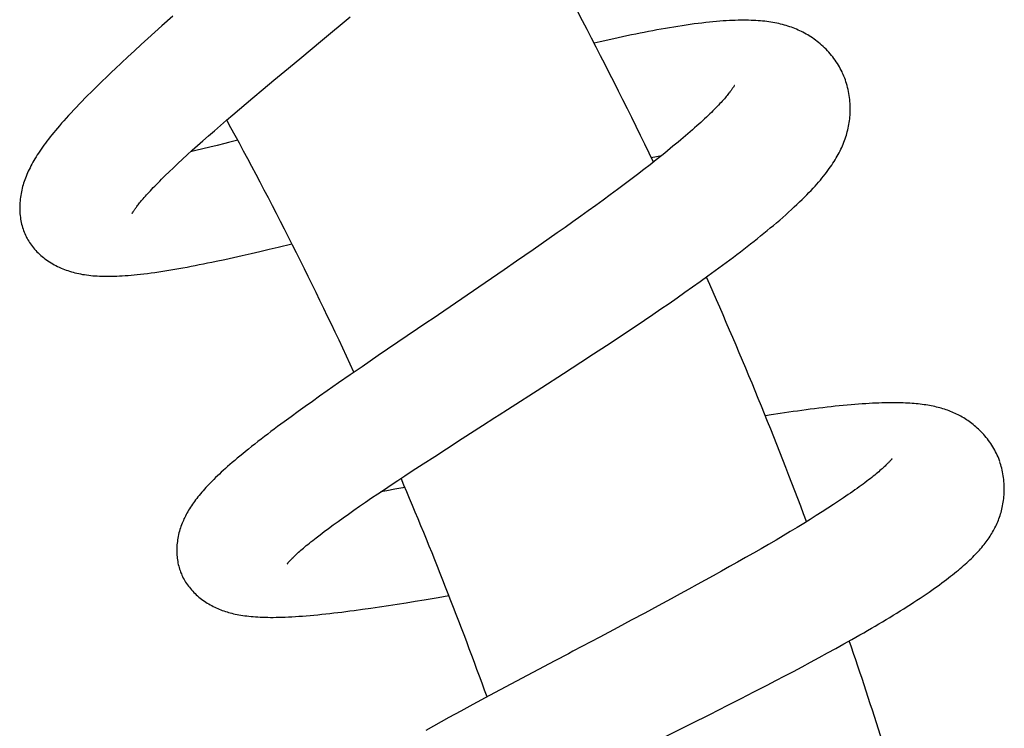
# Model space of a CAD drawing. Header units: millimetres. Extents: x 160 to 318, y 73 to 291.
# Tile 125 of 129: x 310.86 to 315.5, y 275.02 to 278.37. Entities that reach past the tile are written whole.
import ezdxf

# ---------------------------------------------------------------- set-up
doc = ezdxf.new("R2010")
doc.units = ezdxf.units.MM
doc.header["$LTSCALE"] = 30.734
doc.layers.get('0').update_dxf_attribs({"linetype": 'CONTINUOUS'})

msp = doc.modelspace()

# ---------------------------------------------------------------- linework, layer by layer
at = {"color": 7, "linetype": 'Continuous'}
for p, q in [((311.582, 278.3846), (311.5312, 278.3393)), ((311.5312, 278.3393), (311.498, 278.3095)), ((311.4653, 278.28), (311.4333, 278.2508)), ((311.498, 278.3095), (311.4653, 278.28)), ((311.4333, 278.2508), (311.4018, 278.222)), ((311.3709, 278.1934), (311.3404, 278.1651)), ((311.4018, 278.222), (311.3709, 278.1934)), ((312.1109, 278.1264), (312.1808, 278.1845)), ((311.3404, 278.1651), (311.3104, 278.1368)), ((312.0595, 278.0835), (312.1109, 278.1264)), ((312.009, 278.0413), (312.0595, 278.0835)), ((311.9277, 277.9727), (311.9598, 277.9998)), ((311.9598, 277.9998), (312.009, 278.0413)), ((311.8963, 277.9461), (311.9277, 277.9727)), ((311.8357, 277.8942), (311.8656, 277.9199)), ((311.8656, 277.9199), (311.8963, 277.9461)), ((311.7785, 277.8447), (311.8067, 277.8692)), ((311.8067, 277.8692), (311.8357, 277.8942)), ((311.7247, 277.7975), (311.7512, 277.8208)), ((311.7512, 277.8208), (311.7785, 277.8447)), ((311.6744, 277.7525), (311.6991, 277.7747)), ((311.6991, 277.7747), (311.7247, 277.7975)), ((311.7572, 277.7669), (311.7233, 277.7585)), ((311.7919, 277.7756), (311.7572, 277.7669)), ((311.8275, 277.7847), (311.7919, 277.7756)), ((311.6278, 277.71), (311.6507, 277.7309)), ((311.6507, 277.7309), (311.6744, 277.7525)), ((311.6905, 277.7506), (311.6659, 277.7448)), ((311.7233, 277.7585), (311.6905, 277.7506)), ((313.8383, 277.7186), (313.8644, 277.7234)), ((313.8891, 277.7285), (313.8616, 277.7066)), ((313.8644, 277.7234), (313.8879, 277.7276)), ((311.5852, 277.67), (311.606, 277.6896)), ((311.606, 277.6896), (311.6278, 277.71)), ((313.8332, 277.6843), (313.804, 277.6616)), ((313.8616, 277.7066), (313.8332, 277.6843)), ((311.5291, 277.6157), (311.5467, 277.633)), ((311.5467, 277.633), (311.5654, 277.6511)), ((311.5654, 277.6511), (311.5852, 277.67)), ((313.774, 277.6385), (313.7432, 277.6151)), ((313.804, 277.6616), (313.774, 277.6385)), ((313.7116, 277.5912), (313.6792, 277.567)), ((313.7432, 277.6151), (313.7116, 277.5912)), ((313.646, 277.5425), (313.6121, 277.5175)), ((313.6792, 277.567), (313.646, 277.5425)), ((313.5774, 277.4922), (313.5421, 277.4666)), ((313.6121, 277.5175), (313.5774, 277.4922)), ((313.5062, 277.4408), (313.4697, 277.4147)), ((313.5421, 277.4666), (313.5062, 277.4408)), ((313.4697, 277.4147), (313.4329, 277.3885)), ((313.3956, 277.3621), (313.3579, 277.3356)), ((313.4329, 277.3885), (313.3956, 277.3621)), ((312.0793, 277.2957), (312.1439, 277.3113)), ((313.3199, 277.309), (313.2815, 277.2823)), ((313.3579, 277.3356), (313.3199, 277.309)), ((311.8681, 277.2466), (311.9096, 277.2559)), ((311.9096, 277.2559), (311.9514, 277.2655)), ((311.9514, 277.2655), (311.9936, 277.2753)), ((311.9936, 277.2753), (312.0362, 277.2854)), ((312.0362, 277.2854), (312.0793, 277.2957)), ((313.2429, 277.2554), (313.2039, 277.2285)), ((313.2815, 277.2823), (313.2429, 277.2554)), ((311.8271, 277.2376), (311.8681, 277.2466)), ((313.2039, 277.2285), (313.145, 277.1878)), ((313.145, 277.1878), (313.0854, 277.147)), ((313.0854, 277.147), (313.0254, 277.1059)), ((314.0343, 277.1079), (314.0704, 277.1335)), ((314.0704, 277.1335), (314.1059, 277.1591)), ((313.0254, 277.1059), (312.9451, 277.0512)), ((313.9606, 277.0561), (313.9977, 277.0821)), ((313.9977, 277.0821), (314.0343, 277.1079)), ((313.8846, 277.0037), (313.9229, 277.03)), ((313.9229, 277.03), (313.9606, 277.0561)), ((313.8068, 276.9508), (313.8459, 276.9773)), ((313.8459, 276.9773), (313.8846, 277.0037)), ((313.7674, 276.9242), (313.8068, 276.9508)), ((313.6877, 276.871), (313.7277, 276.8976)), ((313.7277, 276.8976), (313.7674, 276.9242)), ((312.6872, 276.8759), (312.5513, 276.7833)), ((313.6276, 276.8312), (313.6877, 276.871)), ((313.5065, 276.7518), (313.5671, 276.7915)), ((313.5671, 276.7915), (313.6276, 276.8312)), ((312.5513, 276.7833), (312.4751, 276.731)), ((313.4253, 276.699), (313.5065, 276.7518)), ((312.4751, 276.731), (312.419, 276.6922)), ((313.3235, 276.6333), (313.4253, 276.699)), ((312.364, 276.6541), (312.3103, 276.6165)), ((312.419, 276.6922), (312.364, 276.6541)), ((312.3103, 276.6165), (312.2751, 276.5917)), ((313.1617, 276.5293), (313.3235, 276.6333)), ((312.2406, 276.5672), (312.2066, 276.543)), ((312.2751, 276.5917), (312.2406, 276.5672)), ((312.1732, 276.519), (312.1405, 276.4952)), ((312.2066, 276.543), (312.1732, 276.519)), ((312.1083, 276.4716), (312.0767, 276.4481)), ((312.1405, 276.4952), (312.1083, 276.4716)), ((314.4048, 276.5031), (314.3772, 276.4988)), ((312.9474, 276.3917), (313.0432, 276.4533)), ((312.8726, 276.3435), (312.9474, 276.3917)), ((312.8177, 276.308), (312.8726, 276.3435)), ((312.7639, 276.273), (312.8177, 276.308)), ((312.6776, 276.2165), (312.7116, 276.2388)), ((312.7116, 276.2388), (312.7639, 276.273)), ((312.6121, 276.1731), (312.6444, 276.1946)), ((312.6444, 276.1946), (312.6776, 276.2165)), ((312.55, 276.1316), (312.5806, 276.1522)), ((312.5917, 276.1457), (312.5631, 276.1404)), ((312.5806, 276.1522), (312.6121, 276.1731)), ((312.6291, 276.1528), (312.5917, 276.1457)), ((312.6673, 276.1601), (312.6291, 276.1528)), ((312.6769, 276.162), (312.6673, 276.1601)), ((312.4637, 276.0727), (312.4916, 276.0919)), ((312.4916, 276.0919), (312.5203, 276.1115)), ((312.5203, 276.1115), (312.55, 276.1316)), ((314.7227, 276.0963), (314.6982, 276.0801)), ((314.746, 276.112), (314.7227, 276.0963)), ((312.4107, 276.0358), (312.4367, 276.054)), ((312.4367, 276.054), (312.4637, 276.0727)), ((314.6456, 276.0461), (314.6176, 276.0283)), ((314.6725, 276.0633), (314.6456, 276.0461)), ((314.6982, 276.0801), (314.6725, 276.0633)), ((312.3389, 275.9842), (312.3618, 276.0009)), ((312.3618, 276.0009), (312.3857, 276.0181)), ((312.3857, 276.0181), (312.4107, 276.0358)), ((314.5884, 276.0101), (314.5582, 275.9915)), ((314.6176, 276.0283), (314.5884, 276.0101)), ((312.2772, 275.9382), (312.2966, 275.9529)), ((312.2966, 275.9529), (312.3172, 275.9682)), ((312.3172, 275.9682), (312.3389, 275.9842)), ((314.4947, 275.9529), (314.4615, 275.9331)), ((314.5269, 275.9724), (314.4947, 275.9529)), ((314.5582, 275.9915), (314.5269, 275.9724)), ((312.2591, 275.9241), (312.2772, 275.9382)), ((314.4275, 275.913), (314.3926, 275.8926)), ((314.4615, 275.9331), (314.4275, 275.913)), ((314.3571, 275.872), (314.3208, 275.8511)), ((314.3926, 275.8926), (314.3571, 275.872)), ((314.284, 275.83), (314.2466, 275.8088)), ((314.3208, 275.8511), (314.284, 275.83)), ((314.2087, 275.7874), (314.1704, 275.766)), ((314.2466, 275.8088), (314.2087, 275.7874)), ((314.0941, 275.7236), (314.0559, 275.7026)), ((314.1317, 275.7445), (314.0941, 275.7236)), ((314.1704, 275.766), (314.1317, 275.7445)), ((314.0157, 275.6806), (313.975, 275.6584)), ((314.0559, 275.7026), (314.0157, 275.6806)), ((312.7255, 275.6243), (312.7685, 275.6314)), ((312.7685, 275.6314), (312.8338, 275.6424)), ((312.8338, 275.6424), (312.8847, 275.6511)), ((313.9338, 275.636), (313.8714, 275.6023)), ((313.975, 275.6584), (313.9338, 275.636)), ((312.477, 275.5862), (312.5171, 275.5919)), ((312.5171, 275.5919), (312.5578, 275.5979)), ((312.5578, 275.5979), (312.5991, 275.6042)), ((312.5991, 275.6042), (312.6408, 275.6107)), ((312.6408, 275.6107), (312.683, 275.6174)), ((312.683, 275.6174), (312.7255, 275.6243)), ((313.8714, 275.6023), (313.8083, 275.5683)), ((313.7448, 275.5343), (313.6811, 275.5003)), ((313.8083, 275.5683), (313.7448, 275.5343)), ((313.6811, 275.5003), (313.5963, 275.4552)), ((314.748, 275.4227), (314.7858, 275.444)), ((314.7858, 275.444), (314.8229, 275.4651)), ((314.6705, 275.3799), (314.7096, 275.4013)), ((314.7096, 275.4013), (314.748, 275.4227)), ((314.591, 275.3367), (314.631, 275.3583)), ((314.631, 275.3583), (314.6705, 275.3799)), ((314.5098, 275.2933), (314.5506, 275.315)), ((314.5506, 275.315), (314.591, 275.3367)), ((314.4274, 275.25), (314.4687, 275.2716)), ((314.4687, 275.2716), (314.5098, 275.2933)), ((313.1772, 275.2328), (313.0765, 275.179)), ((314.3234, 275.196), (314.3859, 275.2283)), ((314.3859, 275.2283), (314.4274, 275.25)), ((313.0765, 275.179), (312.9982, 275.1368)), ((314.2002, 275.133), (314.2635, 275.1653)), ((314.2635, 275.1653), (314.3234, 275.196)), ((312.9982, 275.1368), (312.9408, 275.1057)), ((314.1147, 275.0897), (314.2002, 275.133)), ((312.8846, 275.075), (312.8477, 275.0546)), ((312.9408, 275.1057), (312.8846, 275.075)), ((314.0286, 275.0464), (314.1147, 275.0897)), ((312.8113, 275.0344), (312.7755, 275.0144)), ((312.8477, 275.0546), (312.8113, 275.0344)), ((313.8994, 274.9819), (314.0286, 275.0464))]:
    msp.add_line(p, q, dxfattribs=at)
for points in [[(312.1808, 278.1845), (312.2888, 278.2741), (312.4188, 278.3819)], [(314.7419, 278.1159), (314.739, 278.1219), (314.7351, 278.1299), (314.7309, 278.138), (314.7264, 278.146), (314.7217, 278.1539), (314.7168, 278.1619), (314.7117, 278.1697), (314.7063, 278.1775), (314.7008, 278.1853), (314.695, 278.1929), (314.689, 278.2004), (314.6828, 278.2078), (314.6765, 278.215), (314.67, 278.2221), (314.6634, 278.229), (314.6566, 278.2358), (314.6497, 278.2423), (314.6428, 278.2486), (314.6357, 278.2547), (314.6286, 278.2606), (314.6215, 278.2663), (314.6143, 278.2718), (314.607, 278.2772), (314.5996, 278.2823), (314.5921, 278.2873), (314.5846, 278.2921), (314.5771, 278.2966), (314.5695, 278.301), (314.562, 278.3052), (314.5545, 278.3092), (314.547, 278.313), (314.5395, 278.3166), (314.532, 278.32), (314.5243, 278.3234), (314.5165, 278.3266), (314.5086, 278.3297), (314.5005, 278.3327), (314.4923, 278.3356), (314.4839, 278.3383), (314.4755, 278.341), (314.4669, 278.3434), (314.4582, 278.3458), (314.4494, 278.348), (314.4405, 278.3501), (314.4315, 278.352), (314.4224, 278.3538), (314.4131, 278.3555), (314.4037, 278.3571), (314.3941, 278.3585), (314.3843, 278.3599), (314.3743, 278.3611), (314.3641, 278.3621), (314.3537, 278.3631), (314.343, 278.3639), (314.3321, 278.3646), (314.321, 278.3652), (314.3096, 278.3656), (314.298, 278.366), (314.2861, 278.3661), (314.274, 278.3662), (314.2615, 278.3661), (314.2486, 278.3659), (314.2354, 278.3656), (314.2218, 278.3651), (314.2077, 278.3644), (314.1932, 278.3636), (314.1782, 278.3626), (314.1627, 278.3615), (314.1467, 278.3601), (314.1302, 278.3586), (314.1133, 278.3569), (314.096, 278.3551), (314.0782, 278.353), (314.06, 278.3508), (314.0415, 278.3484), (314.0227, 278.3458), (314.0035, 278.343), (313.9842, 278.3401), (313.9647, 278.3371), (313.9451, 278.3339), (313.9254, 278.3306), (313.9057, 278.3273), (313.8859, 278.3238), (313.8661, 278.3202), (313.8463, 278.3165), (313.8263, 278.3127), (313.8062, 278.3088), (313.7861, 278.3048), (313.7658, 278.3007), (313.7453, 278.2965), (313.7247, 278.2922), (313.704, 278.2878), (313.6832, 278.2833), (313.6622, 278.2787), (313.6411, 278.274), (313.6198, 278.2692), (313.5984, 278.2643), (313.5696, 278.2577)], [(311.3104, 278.1368), (311.2956, 278.1228), (311.2809, 278.1087), (311.2663, 278.0948), (311.2519, 278.0809), (311.2377, 278.0671), (311.2237, 278.0533), (311.2097, 278.0395), (311.1958, 278.0257), (311.182, 278.0118), (311.1682, 277.9979), (311.1546, 277.9839), (311.1411, 277.97), (311.1279, 277.9562), (311.1151, 277.9426), (311.1027, 277.9293), (311.0907, 277.9163), (311.0793, 277.9037), (311.0684, 277.8915), (311.058, 277.8797), (311.0481, 277.8683), (311.0386, 277.8572), (311.0295, 277.8464), (311.0208, 277.8358), (311.0124, 277.8254), (311.0042, 277.8153), (310.9964, 277.8053), (310.9888, 277.7954), (310.9815, 277.7857), (310.9745, 277.7761), (310.9677, 277.7666), (310.9612, 277.7573), (310.9549, 277.7481), (310.9488, 277.739), (310.9431, 277.7301), (310.9375, 277.7213), (310.9322, 277.7126), (310.9271, 277.704), (310.9223, 277.6955), (310.9176, 277.687), (310.9131, 277.6787), (310.9089, 277.6703), (310.9048, 277.662), (310.9009, 277.6538), (310.8972, 277.6456), (310.8937, 277.6375), (310.8904, 277.6293), (310.8872, 277.6213), (310.8843, 277.6132), (310.8815, 277.6052), (310.8789, 277.5972), (310.8764, 277.5892), (310.8741, 277.5811), (310.872, 277.573), (310.87, 277.5648), (310.8682, 277.5565), (310.8665, 277.548), (310.865, 277.5395), (310.8637, 277.5308), (310.8626, 277.522), (310.8617, 277.5132), (310.861, 277.5044), (310.8605, 277.4955), (310.8603, 277.4868), (310.8602, 277.478), (310.8604, 277.4694), (310.8608, 277.4608), (310.8614, 277.4523), (310.8623, 277.4439), (310.8633, 277.4356), (310.8645, 277.4273), (310.866, 277.4192), (310.8676, 277.4112), (310.8695, 277.4033), (310.8715, 277.3956), (310.8737, 277.388), (310.8761, 277.3806), (310.8786, 277.3733), (310.8813, 277.3662), (310.8842, 277.3592), (310.8872, 277.3524), (310.8904, 277.3457), (310.8929, 277.3409)], [(314.1059, 277.1591), (314.1235, 277.1718), (314.1409, 277.1845), (314.1583, 277.1973), (314.1755, 277.21), (314.1926, 277.2227), (314.2096, 277.2354), (314.2264, 277.248), (314.2431, 277.2607), (314.2596, 277.2733), (314.2759, 277.2858), (314.2921, 277.2984), (314.308, 277.3108), (314.3238, 277.3233), (314.3395, 277.3357), (314.3549, 277.3482), (314.3703, 277.3606), (314.3855, 277.3731), (314.4006, 277.3856), (314.4155, 277.3981), (314.4303, 277.4107), (314.4449, 277.4232), (314.4593, 277.4357), (314.4734, 277.4481), (314.4871, 277.4605), (314.5005, 277.4727), (314.5136, 277.4847), (314.5262, 277.4966), (314.5385, 277.5083), (314.5503, 277.5198), (314.5616, 277.531), (314.5726, 277.542), (314.583, 277.5527), (314.593, 277.5632), (314.6025, 277.5734), (314.6116, 277.5834), (314.6203, 277.5931), (314.6286, 277.6026), (314.6367, 277.612), (314.6444, 277.6212), (314.6518, 277.6303), (314.6589, 277.6393), (314.6658, 277.6482), (314.6724, 277.657), (314.6787, 277.6657), (314.6848, 277.6743), (314.6907, 277.6828), (314.6963, 277.6912), (314.7017, 277.6996), (314.7069, 277.7079), (314.7118, 277.7162), (314.7166, 277.7245), (314.7212, 277.7327), (314.7255, 277.741), (314.7297, 277.7492), (314.7337, 277.7574), (314.7375, 277.7656), (314.7412, 277.7738), (314.7446, 277.782), (314.7479, 277.7902), (314.751, 277.7985), (314.7539, 277.8068), (314.7567, 277.8151), (314.7593, 277.8234), (314.7617, 277.8317), (314.7639, 277.8401), (314.766, 277.8486), (314.7679, 277.8571), (314.7697, 277.8656), (314.7713, 277.8742), (314.7727, 277.8828), (314.7739, 277.8915), (314.775, 277.9003), (314.7759, 277.9091), (314.7766, 277.918), (314.7772, 277.9271), (314.7775, 277.9362), (314.7777, 277.9454), (314.7776, 277.9547), (314.7774, 277.964), (314.7769, 277.9735), (314.7762, 277.9829), (314.7753, 277.9924), (314.7742, 278.0019), (314.7729, 278.0114), (314.7713, 278.0209), (314.7695, 278.0303), (314.7675, 278.0396), (314.7653, 278.0488), (314.7629, 278.0579), (314.7603, 278.0669), (314.7575, 278.0758), (314.7546, 278.0845), (314.7514, 278.0931), (314.7481, 278.1015), (314.7446, 278.1097), (314.7419, 278.1159)], [(314.2314, 278.0587), (314.2314, 278.0588), (314.2314, 278.0588), (314.2314, 278.0587), (314.2312, 278.0584), (314.2309, 278.0579), (314.2306, 278.0572), (314.2301, 278.0564), (314.2295, 278.0553), (314.2288, 278.0541), (314.2279, 278.0526), (314.2269, 278.051), (314.2258, 278.0493), (314.2245, 278.0473), (314.2231, 278.0451), (314.2215, 278.0428), (314.2197, 278.0402), (314.2177, 278.0374), (314.2155, 278.0343), (314.213, 278.031), (314.2103, 278.0275), (314.2074, 278.0237), (314.2042, 278.0196), (314.2007, 278.0153), (314.197, 278.0108), (314.1929, 278.006), (314.1886, 278.0009), (314.184, 277.9957), (314.1791, 277.9902), (314.174, 277.9844), (314.1685, 277.9785), (314.1628, 277.9724), (314.1568, 277.966), (314.1505, 277.9595), (314.144, 277.9527), (314.1371, 277.9458), (314.13, 277.9387), (314.1226, 277.9314), (314.115, 277.924), (314.1071, 277.9164), (314.0989, 277.9086), (314.0904, 277.9006), (314.0817, 277.8925), (314.0726, 277.8842), (314.0632, 277.8757), (314.0536, 277.867), (314.0436, 277.8581), (314.0334, 277.8491), (314.0229, 277.8399), (314.012, 277.8305), (314.0009, 277.8209), (313.9896, 277.8112), (313.9779, 277.8014), (313.966, 277.7914), (313.9538, 277.7812), (313.9414, 277.771), (313.9287, 277.7605)], [(311.8884, 277.8005), (311.8456, 277.7893), (311.8275, 277.7847)], [(313.9287, 277.7605), (313.9025, 277.7393), (313.8891, 277.7285)], [(311.3909, 277.4541), (311.3909, 277.4542), (311.391, 277.4543), (311.3911, 277.4547), (311.3914, 277.4553), (311.3918, 277.456), (311.3924, 277.457), (311.393, 277.4581), (311.3938, 277.4595), (311.3948, 277.4611), (311.3959, 277.4629), (311.3971, 277.4648), (311.3985, 277.467), (311.4001, 277.4694), (311.4018, 277.4719), (311.4037, 277.4747), (311.4058, 277.4776), (311.408, 277.4807), (311.4105, 277.484), (311.4131, 277.4875), (311.4159, 277.4913), (311.419, 277.4952), (311.4223, 277.4993), (311.4258, 277.5037), (311.4296, 277.5084), (311.4336, 277.5133), (311.438, 277.5184), (311.4427, 277.5239), (311.4477, 277.5296), (311.4529, 277.5356), (311.4585, 277.5419), (311.4643, 277.5483), (311.4704, 277.5549), (311.4767, 277.5617), (311.4833, 277.5688), (311.4902, 277.576), (311.4974, 277.5835), (311.5049, 277.5912), (311.5127, 277.5991), (311.5208, 277.6073), (311.5291, 277.6157)], [(310.8929, 277.3409), (310.8955, 277.3359), (310.8992, 277.3295), (310.903, 277.3231), (310.9071, 277.3167), (310.9113, 277.3104), (310.9158, 277.3041), (310.9206, 277.2979), (310.9255, 277.2918), (310.9306, 277.2857), (310.936, 277.2797), (310.9416, 277.2737), (310.9474, 277.2679), (310.9535, 277.2621), (310.9597, 277.2565), (310.9661, 277.251), (310.9727, 277.2456), (310.9795, 277.2403), (310.9865, 277.2352), (310.9936, 277.2303), (311.0009, 277.2254), (311.0084, 277.2208), (311.0159, 277.2163), (311.0236, 277.212), (311.0314, 277.2079), (311.0392, 277.204), (311.0471, 277.2003), (311.0551, 277.1967), (311.063, 277.1934), (311.0711, 277.1902), (311.0792, 277.1872), (311.0873, 277.1844), (311.0956, 277.1817), (311.104, 277.1792), (311.1125, 277.1768), (311.1211, 277.1745), (311.1299, 277.1724), (311.1388, 277.1705), (311.1478, 277.1686), (311.157, 277.1669), (311.1664, 277.1654), (311.176, 277.164), (311.1857, 277.1627), (311.1955, 277.1616), (311.2056, 277.1606), (311.2158, 277.1598), (311.2262, 277.1591), (311.2369, 277.1586), (311.2477, 277.1581), (311.2588, 277.1579), (311.2702, 277.1577), (311.2818, 277.1577), (311.2937, 277.1579), (311.3059, 277.1582), (311.3184, 277.1586), (311.3311, 277.1592), (311.3442, 277.1599), (311.3575, 277.1608), (311.3712, 277.1618), (311.3853, 277.163), (311.3999, 277.1644), (311.4149, 277.1659), (311.4304, 277.1676), (311.4465, 277.1695), (311.4631, 277.1715), (311.4804, 277.1738), (311.4982, 277.1763), (311.5164, 277.1789), (311.5351, 277.1818), (311.5539, 277.1848), (311.573, 277.1879), (311.5921, 277.1912), (311.6112, 277.1945), (311.6303, 277.1979), (311.6494, 277.2015), (311.6686, 277.2051), (311.6879, 277.2088), (311.7073, 277.2126), (311.7268, 277.2166), (311.7465, 277.2206), (311.7665, 277.2247), (311.7865, 277.2289), (311.8271, 277.2376)], [(312.9451, 277.0512), (312.8052, 276.9561), (312.7854, 276.9427), (312.6872, 276.8759)], [(315.4833, 276.2832), (315.4812, 276.2891), (315.4781, 276.297), (315.4748, 276.305), (315.4713, 276.3131), (315.4675, 276.321), (315.4635, 276.329), (315.4593, 276.3369), (315.4549, 276.3448), (315.4503, 276.3526), (315.4455, 276.3603), (315.4406, 276.3679), (315.4354, 276.3754), (315.4301, 276.3828), (315.4246, 276.3901), (315.419, 276.3971), (315.4132, 276.4041), (315.4073, 276.4108), (315.4014, 276.4174), (315.3953, 276.4238), (315.3892, 276.43), (315.383, 276.4359), (315.3768, 276.4417), (315.3706, 276.4472), (315.3643, 276.4526), (315.3581, 276.4577), (315.3517, 276.4627), (315.3454, 276.4675), (315.339, 276.4722), (315.3325, 276.4767), (315.326, 276.481), (315.3194, 276.4852), (315.3128, 276.4893), (315.3061, 276.4932), (315.2995, 276.497), (315.2927, 276.5006), (315.286, 276.5041), (315.2792, 276.5074), (315.2723, 276.5107), (315.2654, 276.5138), (315.2584, 276.5168), (315.2513, 276.5197), (315.2442, 276.5224), (315.237, 276.5251), (315.2297, 276.5276), (315.2223, 276.5301), (315.2148, 276.5324), (315.2072, 276.5347), (315.1996, 276.5368), (315.1919, 276.5388), (315.1841, 276.5407), (315.1762, 276.5425), (315.1681, 276.5443), (315.16, 276.5459), (315.1517, 276.5475), (315.1432, 276.5489), (315.1346, 276.5503), (315.1258, 276.5516), (315.1169, 276.5528), (315.1077, 276.5539), (315.0984, 276.555), (315.0889, 276.5559), (315.0792, 276.5568), (315.0692, 276.5576), (315.059, 276.5583), (315.0486, 276.5589), (315.0379, 276.5594), (315.027, 276.5599), (315.0157, 276.5602), (315.0042, 276.5605), (314.9923, 276.5607), (314.9801, 276.5607), (314.9675, 276.5607), (314.9545, 276.5606), (314.9411, 276.5603), (314.9273, 276.56), (314.913, 276.5595), (314.8981, 276.5589), (314.8828, 276.5582), (314.867, 276.5574), (314.8507, 276.5564), (314.834, 276.5553), (314.8169, 276.5541), (314.7993, 276.5527), (314.7814, 276.5512), (314.7632, 276.5496), (314.7447, 276.5478), (314.7259, 276.546), (314.7068, 276.544), (314.6875, 276.5419), (314.6681, 276.5397), (314.6486, 276.5374), (314.6289, 276.535), (314.6091, 276.5325), (314.5893, 276.5299), (314.5694, 276.5273), (314.5493, 276.5246), (314.5291, 276.5218), (314.5088, 276.5189), (314.4883, 276.5159), (314.4676, 276.5128), (314.4468, 276.5097), (314.4048, 276.5031)], [(313.0432, 276.4533), (313.102, 276.491), (313.1218, 276.5037), (313.1617, 276.5293)], [(312.0767, 276.4481), (312.0611, 276.4364), (312.0455, 276.4247), (312.03, 276.4129), (312.0146, 276.4012), (311.9993, 276.3894), (311.9841, 276.3775), (311.9691, 276.3658), (311.9543, 276.3541), (311.9399, 276.3426), (311.9259, 276.3313), (311.9124, 276.3202), (311.8993, 276.3095), (311.8867, 276.299), (311.8746, 276.2888), (311.863, 276.2788), (311.8518, 276.2691), (311.841, 276.2596), (311.8307, 276.2504), (311.8207, 276.2414), (311.8111, 276.2326), (311.8019, 276.224), (311.793, 276.2156), (311.7845, 276.2074), (311.7762, 276.1993), (311.7682, 276.1913), (311.7604, 276.1835), (311.7529, 276.1758), (311.7457, 276.1681), (311.7386, 276.1606), (311.7318, 276.1531), (311.7252, 276.1457), (311.7189, 276.1384), (311.7127, 276.1311), (311.7067, 276.1239), (311.7009, 276.1168), (311.6954, 276.1097), (311.69, 276.1027), (311.6847, 276.0956), (311.6797, 276.0886), (311.6748, 276.0816), (311.67, 276.0746), (311.6654, 276.0676), (311.661, 276.0606), (311.6568, 276.0536), (311.6528, 276.0467), (311.6489, 276.0398), (311.6452, 276.0329), (311.6417, 276.0261), (311.6384, 276.0194), (311.6352, 276.0127)], [(314.9752, 276.2978), (314.9753, 276.2979), (314.9752, 276.2978), (314.9751, 276.2976), (314.9748, 276.2972), (314.9744, 276.2967), (314.9739, 276.296), (314.9732, 276.2952), (314.9725, 276.2942), (314.9716, 276.2931), (314.9705, 276.2918), (314.9693, 276.2903), (314.9679, 276.2887), (314.9663, 276.2869), (314.9645, 276.2849), (314.9625, 276.2827), (314.9603, 276.2804), (314.9579, 276.2778), (314.9552, 276.2751), (314.9522, 276.2722), (314.949, 276.269), (314.9455, 276.2656), (314.9417, 276.262), (314.9375, 276.2581), (314.9331, 276.254), (314.9283, 276.2497), (314.9232, 276.2452), (314.9178, 276.2405), (314.9121, 276.2356), (314.9061, 276.2305), (314.8998, 276.2253), (314.8931, 276.2198), (314.8862, 276.2142), (314.8789, 276.2084), (314.8713, 276.2025), (314.8634, 276.1964), (314.8553, 276.1901), (314.8468, 276.1837), (314.838, 276.1771), (314.8289, 276.1704), (314.8195, 276.1635), (314.8098, 276.1565), (314.7999, 276.1494), (314.7896, 276.1421), (314.7791, 276.1348), (314.7683, 276.1273), (314.7573, 276.1197), (314.746, 276.112)], [(314.8229, 275.4651), (314.8412, 275.4756), (314.8593, 275.486), (314.8772, 275.4965), (314.8949, 275.5069), (314.9124, 275.5172), (314.9298, 275.5275), (314.9469, 275.5378), (314.9639, 275.548), (314.9806, 275.5582), (314.9972, 275.5684), (315.0136, 275.5786), (315.0298, 275.5887), (315.0457, 275.5989), (315.0616, 275.609), (315.0771, 275.619), (315.0924, 275.629), (315.1073, 275.6389), (315.1218, 275.6486), (315.1359, 275.6581), (315.1494, 275.6674), (315.1625, 275.6765), (315.175, 275.6853), (315.1871, 275.6939), (315.1987, 275.7023), (315.2099, 275.7105), (315.2207, 275.7185), (315.2311, 275.7264), (315.2412, 275.7341), (315.251, 275.7417), (315.2605, 275.7492), (315.2698, 275.7566), (315.2788, 275.7639), (315.2875, 275.7711), (315.296, 275.7782), (315.3042, 275.7852), (315.3122, 275.7922), (315.32, 275.7991), (315.3276, 275.806), (315.3349, 275.8128), (315.3421, 275.8195), (315.3491, 275.8262), (315.3558, 275.8328), (315.3624, 275.8394), (315.3688, 275.846), (315.375, 275.8525), (315.3811, 275.8591), (315.3869, 275.8656), (315.3926, 275.8721), (315.3982, 275.8785), (315.4036, 275.885), (315.4088, 275.8915), (315.4138, 275.8979), (315.4188, 275.9044), (315.4235, 275.9109), (315.4282, 275.9175), (315.4327, 275.9241), (315.4371, 275.9308), (315.4413, 275.9374), (315.4455, 275.9442), (315.4494, 275.9509), (315.4532, 275.9577), (315.4569, 275.9644), (315.4604, 275.9713), (315.4638, 275.9782), (315.4671, 275.9851), (315.4702, 275.9922), (315.4733, 275.9993), (315.4762, 276.0064), (315.479, 276.0137), (315.4816, 276.021), (315.4841, 276.0285), (315.4865, 276.036), (315.4888, 276.0436), (315.4909, 276.0513), (315.4929, 276.0591), (315.4947, 276.067), (315.4964, 276.0751), (315.498, 276.0833), (315.4994, 276.0916), (315.5006, 276.1), (315.5017, 276.1085), (315.5026, 276.1172), (315.5033, 276.126), (315.5038, 276.1349), (315.5042, 276.1439), (315.5043, 276.1529), (315.5043, 276.162), (315.504, 276.1712), (315.5035, 276.1804), (315.5028, 276.1895), (315.5019, 276.1986), (315.5008, 276.2077), (315.4995, 276.2167), (315.498, 276.2256), (315.4963, 276.2344), (315.4944, 276.2431), (315.4923, 276.2516), (315.49, 276.2601), (315.4876, 276.2684), (315.485, 276.2765), (315.4829, 276.2826)], [(311.6352, 276.0127), (311.6321, 276.0059), (311.6292, 275.9991), (311.6264, 275.9921), (311.6236, 275.985), (311.621, 275.9776), (311.6184, 275.97), (311.6159, 275.9622), (311.6137, 275.9543), (311.6115, 275.9464), (311.6096, 275.9384), (311.6079, 275.9304), (311.6063, 275.9224), (311.605, 275.9144), (311.6038, 275.9064), (311.6029, 275.8984), (311.6021, 275.8903), (311.6015, 275.8822), (311.6011, 275.8741), (311.601, 275.8661), (311.601, 275.8581), (311.6013, 275.8502), (311.6017, 275.8423), (311.6024, 275.8345), (311.6032, 275.8268), (311.6042, 275.8193), (311.6055, 275.8118), (311.6069, 275.8044), (311.6085, 275.7971), (311.6102, 275.79), (311.6122, 275.783), (311.6143, 275.7761), (311.6165, 275.7694), (311.6189, 275.7628), (311.6208, 275.758)], [(312.1224, 275.8006), (312.1224, 275.8006), (312.1226, 275.8008), (312.1228, 275.8011), (312.1232, 275.8016), (312.1237, 275.8023), (312.1243, 275.8032), (312.1252, 275.8042), (312.1261, 275.8054), (312.1272, 275.8067), (312.1285, 275.8083), (312.1299, 275.8099), (312.1316, 275.8118), (312.1334, 275.8139), (312.1355, 275.8161), (312.1378, 275.8186), (312.1403, 275.8213), (312.1431, 275.8242), (312.1462, 275.8273), (312.1496, 275.8307), (312.1533, 275.8343), (312.1573, 275.8381), (312.1616, 275.8422), (312.1661, 275.8464), (312.1709, 275.8508), (312.1759, 275.8553), (312.1813, 275.8601), (312.1869, 275.865), (312.1928, 275.8701), (312.1989, 275.8754), (312.2054, 275.8808), (312.2121, 275.8865), (312.2192, 275.8923), (312.2265, 275.8983), (312.2342, 275.9045), (312.2422, 275.9108), (312.2505, 275.9174), (312.2591, 275.9241)], [(311.6208, 275.758), (311.6228, 275.7531), (311.6257, 275.7466), (311.6287, 275.7402), (311.632, 275.7338), (311.6355, 275.7274), (311.6392, 275.721), (311.643, 275.7147), (311.6472, 275.7084), (311.6515, 275.7021), (311.656, 275.6959), (311.6607, 275.6898), (311.6657, 275.6837), (311.6708, 275.6777), (311.6762, 275.6718), (311.6817, 275.666), (311.6875, 275.6603), (311.6933, 275.6547), (311.6994, 275.6493), (311.7056, 275.644), (311.7119, 275.6389), (311.7183, 275.6339), (311.7248, 275.6291), (311.7314, 275.6244), (311.7382, 275.6199), (311.745, 275.6156), (311.7519, 275.6114), (311.7588, 275.6074), (311.7658, 275.6036), (311.7729, 275.5999), (311.78, 275.5964), (311.7871, 275.5931), (311.7943, 275.5899), (311.8015, 275.5868), (311.8087, 275.584), (311.816, 275.5812), (311.8233, 275.5786), (311.8307, 275.5761), (311.8381, 275.5738), (311.8457, 275.5715), (311.8533, 275.5694), (311.861, 275.5674), (311.869, 275.5655), (311.8771, 275.5636), (311.8854, 275.5619), (311.894, 275.5602), (311.9029, 275.5586), (311.912, 275.5572), (311.9214, 275.5558), (311.9312, 275.5545), (311.9411, 275.5534), (311.9514, 275.5523), (311.962, 275.5514), (311.9728, 275.5506), (311.9838, 275.5499), (311.9951, 275.5493), (312.0067, 275.5488), (312.0185, 275.5485), (312.0307, 275.5483), (312.0432, 275.5482), (312.056, 275.5482), (312.0694, 275.5483), (312.0832, 275.5486), (312.0976, 275.5489), (312.1125, 275.5495), (312.128, 275.5502), (312.144, 275.551), (312.1604, 275.5519), (312.1773, 275.553), (312.1945, 275.5543), (312.2121, 275.5557), (312.2299, 275.5572), (312.248, 275.5588), (312.2663, 275.5606), (312.2848, 275.5625), (312.3035, 275.5644), (312.3223, 275.5665), (312.3413, 275.5687), (312.3603, 275.5709), (312.3794, 275.5733), (312.3986, 275.5757), (312.418, 275.5782), (312.4375, 275.5808), (312.477, 275.5862)], [(313.5963, 275.4552), (313.4694, 275.3879), (313.4483, 275.3767), (313.4272, 275.3656), (313.4062, 275.3544), (313.3851, 275.3433), (313.1772, 275.2328)]]:
    msp.add_lwpolyline(points, dxfattribs=at)
for radius, start, end in [(20.85, 25.60151, 29.7035), (19.15, 24.75031, 28.74015), (20.85, 20.53134, 23.95988), (19.15, 19.79524, 23.11223), (20.85, 16.13694, 18.88842)]:
    msp.add_arc((295.046, 268.6872), radius, start, end, dxfattribs=at)

doc.saveas('drawing.dxf')
